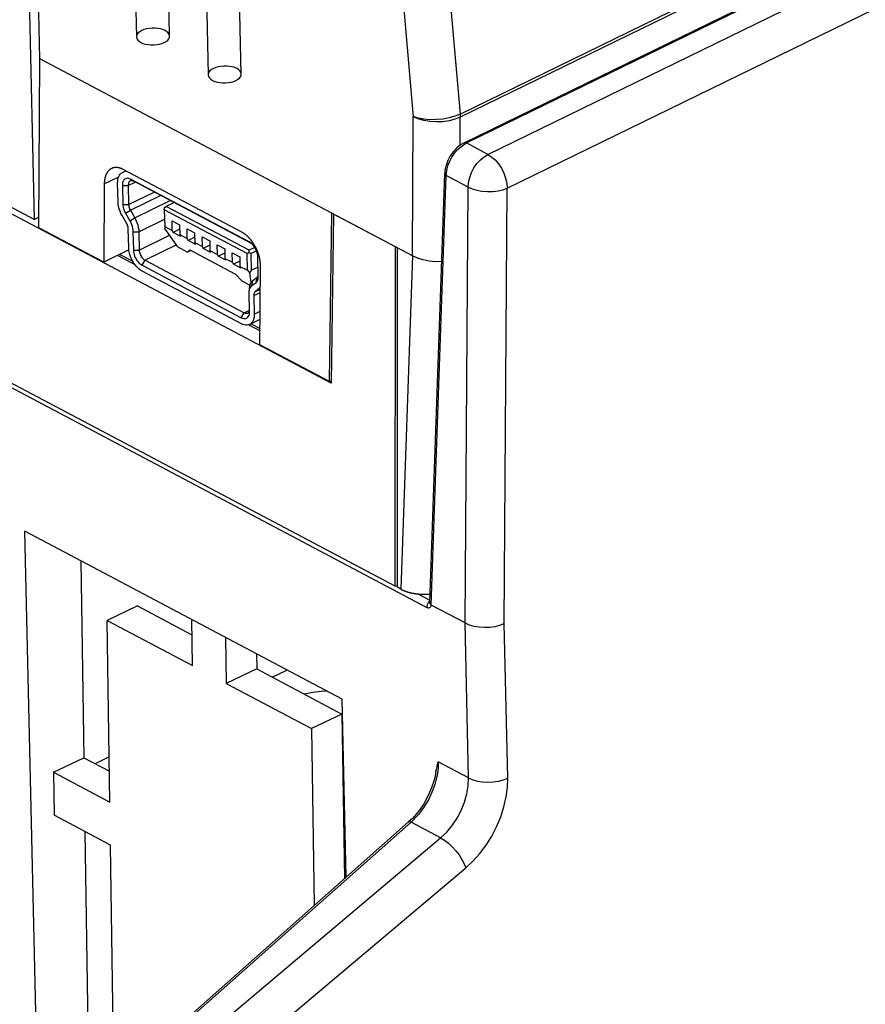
# Model space of a CAD drawing. Extents: x -840 to -217, y -121 to 557.
# Tile 88 of 145: x -359 to -328, y 432 to 467. Entities that reach past the tile are written whole.
import ezdxf

# ---------------------------------------------------------------- set-up
doc = ezdxf.new("R2010")
doc.units = 0
doc.header["$LTSCALE"] = 23.1
doc.layers.add('R912005577_AM_0', color=7, linetype='CONTINUOUS')

msp = doc.modelspace()

# ---------------------------------------------------------------- linework, layer by layer
at = {"layer": 'R912005577_AM_0', "color": 7}
for p, q in [((-342.037, 462.544), (-221.939, 521.185)), ((-341.337, 461.322), (-221.385, 519.892)), ((-342.899, 462.964), (-280.973, 493.201)), ((-342.816, 462.956), (-280.89, 493.193)), ((-347.699, 454.273), (-401.243, 482.619)), ((-343.045, 464.004), (-308.281, 480.978)), ((-308.273, 480.865), (-343.039, 463.889)), ((-404.755, 478.187), (-344.251, 446.157)), ((-345.386, 446.921), (-403.641, 477.761)), ((-354.925, 474.721), (-354.746, 466.795)), ((-353.546, 466.821), (-353.725, 474.747)), ((-385.307, 474.416), (-358.432, 460.189)), ((-350.953, 465.448), (-351.132, 473.374)), ((-358.432, 460.189), (-358.728, 473.285)), ((-358.23, 466.004), (-358.394, 473.241)), ((-352.332, 473.349), (-352.153, 465.422)), ((-345.135, 468.435), (-344.735, 463.906)), ((-343.445, 468.524), (-343.045, 464.004)), ((-358.273, 459.885), (-358.23, 466.004)), ((-344.76, 458.873), (-358.23, 466.004)), ((-344.76, 458.873), (-344.735, 463.906)), ((-343.044, 462.875), (-343.039, 463.889)), ((-343.165, 462.776), (-343.289, 462.641)), ((-342.925, 462.893), (-342.816, 462.956)), ((-342.037, 462.544), (-342.816, 462.956)), ((-343.414, 462.303), (-343.338, 462.446)), ((-350.931, 459.727), (-355.219, 461.997)), ((-343.472, 462.161), (-343.414, 462.303)), ((-355.906, 461.483), (-355.385, 461.737)), ((-355.253, 461.888), (-355.128, 461.949)), ((-354.955, 461.647), (-354.842, 461.571)), ((-350.667, 459.377), (-354.955, 461.647)), ((-344.138, 446.346), (-343.6, 461.849)), ((-344.086, 446.24), (-343.547, 461.777)), ((-342.751, 461.355), (-343.547, 461.777)), ((-355.906, 461.483), (-355.925, 458.642)), ((-355.407, 460.825), (-355.422, 461.511)), ((-355.252, 461.421), (-355.237, 460.735)), ((-355.252, 461.421), (-355.04, 461.421)), ((-355.04, 461.421), (-354.789, 461.543)), ((-355.04, 461.421), (-355.025, 460.734)), ((-350.581, 459.315), (-354.842, 461.571)), ((-342.861, 445.592), (-342.751, 461.355)), ((-341.448, 445.574), (-341.337, 461.322)), ((-355.025, 460.734), (-354.107, 461.182)), ((-354.962, 460.521), (-353.868, 461.055)), ((-355.237, 460.735), (-355.025, 460.734)), ((-354.804, 460.244), (-353.519, 460.871)), ((-353.735, 460.539), (-353.734, 460.618)), ((-353.734, 460.618), (-353.664, 460.661)), ((-353.382, 460.798), (-353.664, 460.661)), ((-350.67, 459.075), (-353.664, 460.661)), ((-358.271, 460.267), (-358.432, 460.189)), ((-355.101, 460.05), (-355.259, 460.327)), ((-355.142, 460.415), (-354.962, 460.521)), ((-355.142, 460.415), (-354.984, 460.138)), ((-354.984, 460.138), (-354.804, 460.244)), ((-354.962, 460.521), (-354.804, 460.244)), ((-354.656, 459.746), (-353.728, 460.2)), ((-353.735, 460.539), (-353.722, 459.936)), ((-350.741, 458.953), (-353.735, 460.539)), ((-347.766, 454.323), (-347.682, 460.419)), ((-347.614, 460.383), (-347.699, 454.273)), ((-345.383, 459.202), (-347.614, 460.383)), ((-355.925, 458.642), (-358.273, 459.885)), ((-355.023, 459.172), (-355.038, 459.837)), ((-353.722, 459.936), (-353.717, 459.866)), ((-353.722, 459.936), (-353.45, 459.791)), ((-353.25, 459.196), (-353.717, 459.866)), ((-353.45, 459.791), (-353.457, 460.136)), ((-353.457, 460.136), (-353.185, 459.992)), ((-353.182, 459.835), (-353.416, 459.721)), ((-353.185, 459.992), (-353.177, 459.647)), ((-352.905, 459.503), (-352.913, 459.848)), ((-352.913, 459.848), (-352.641, 459.704)), ((-354.868, 459.747), (-354.853, 459.082)), ((-354.868, 459.747), (-354.656, 459.746)), ((-354.656, 459.746), (-354.641, 459.081)), ((-354.641, 459.081), (-353.543, 459.617)), ((-353.416, 459.721), (-353.45, 459.791)), ((-353.144, 459.577), (-353.416, 459.721)), ((-353.144, 459.577), (-353.177, 459.647)), ((-353.177, 459.647), (-352.905, 459.503)), ((-352.872, 459.433), (-352.905, 459.503)), ((-352.637, 459.547), (-352.872, 459.433)), ((-352.641, 459.704), (-352.633, 459.359)), ((-352.361, 459.215), (-352.369, 459.56)), ((-352.369, 459.56), (-352.096, 459.416)), ((-353.299, 459.267), (-354.431, 458.715)), ((-353.25, 459.196), (-352.896, 459.009)), ((-352.599, 459.288), (-352.872, 459.433)), ((-352.599, 459.288), (-352.633, 459.359)), ((-352.633, 459.359), (-352.361, 459.215)), ((-352.327, 459.144), (-352.361, 459.215)), ((-352.093, 459.259), (-352.327, 459.144)), ((-352.055, 459), (-352.327, 459.144)), ((-352.096, 459.416), (-352.089, 459.071)), ((-351.816, 458.927), (-351.824, 459.271)), ((-351.824, 459.271), (-351.552, 459.127)), ((-351.552, 459.127), (-351.544, 458.783)), ((-350.465, 459.175), (-350.67, 459.075)), ((-350.667, 459.377), (-350.605, 459.335)), ((-350.631, 459.355), (-350.667, 459.377)), ((-345.386, 446.921), (-345.383, 459.202)), ((-345.31, 446.882), (-345.308, 459.162)), ((-355.016, 459.086), (-355.925, 458.642)), ((-355.421, 458.889), (-354.802, 458.561)), ((-355.344, 458.926), (-354.879, 458.68)), ((-354.853, 459.082), (-354.641, 459.081)), ((-352.896, 459.009), (-352.818, 459.087)), ((-352.779, 459.066), (-352.896, 459.009)), ((-352.818, 459.087), (-351.16, 458.209)), ((-352.055, 459), (-352.089, 459.071)), ((-352.089, 459.071), (-351.816, 458.927)), ((-351.783, 458.856), (-351.816, 458.927)), ((-351.548, 458.971), (-351.783, 458.856)), ((-351.51, 458.712), (-351.783, 458.856)), ((-351.51, 458.712), (-351.544, 458.783)), ((-351.544, 458.783), (-351.272, 458.639)), ((-351.272, 458.639), (-351.28, 458.983)), ((-351.28, 458.983), (-351.007, 458.839)), ((-351.007, 458.839), (-351, 458.494)), ((-350.741, 458.953), (-350.671, 458.996)), ((-350.727, 458.35), (-350.741, 458.953)), ((-350.671, 458.996), (-350.67, 459.075)), ((-350.671, 458.996), (-350.6, 458.953)), ((-350.401, 459.05), (-350.6, 458.953)), ((-350.586, 458.35), (-350.6, 458.953)), ((-350.337, 458.141), (-350.352, 458.827)), ((-344.761, 458.873), (-345.18, 446.813)), ((-354.538, 458.532), (-354.431, 458.715)), ((-354.538, 458.532), (-350.952, 456.633)), ((-354.431, 458.715), (-350.845, 456.816)), ((-351.238, 458.568), (-351.272, 458.639)), ((-351.004, 458.682), (-351.238, 458.568)), ((-350.966, 458.424), (-351.238, 458.568)), ((-350.966, 458.424), (-351, 458.494)), ((-351, 458.494), (-350.727, 458.35)), ((-350.344, 458.468), (-350.586, 458.35)), ((-350.277, 455.652), (-350.257, 458.493)), ((-350.947, 456.418), (-354.533, 458.316)), ((-351.16, 458.209), (-350.931, 457.969)), ((-350.727, 458.35), (-350.648, 458.242)), ((-350.648, 458.242), (-350.586, 458.35)), ((-350.597, 457.909), (-350.648, 458.242)), ((-350.533, 457.983), (-350.384, 458.098)), ((-350.419, 457.915), (-350.384, 458.098)), ((-350.353, 458.134), (-350.342, 458.158)), ((-350.342, 458.158), (-350.337, 458.174)), ((-350.338, 458.1), (-350.337, 458.141)), ((-350.931, 457.969), (-350.639, 457.814)), ((-350.568, 457.8), (-350.533, 457.983)), ((-350.568, 457.8), (-350.419, 457.915)), ((-350.295, 457.699), (-350.444, 457.584)), ((-350.669, 457.524), (-350.668, 457.574)), ((-350.654, 456.859), (-350.669, 457.524)), ((-350.668, 457.574), (-350.66, 457.695)), ((-350.499, 457.434), (-350.264, 457.549)), ((-350.499, 457.434), (-350.484, 456.769)), ((-350.444, 457.584), (-350.263, 457.673)), ((-350.952, 456.633), (-350.845, 456.816)), ((-350.845, 456.816), (-350.655, 456.908)), ((-350.671, 456.852), (-350.66, 456.876)), ((-350.66, 456.876), (-350.655, 456.892)), ((-350.655, 456.818), (-350.654, 456.859)), ((-350.484, 456.769), (-350.268, 456.874)), ((-350.683, 456.381), (-350.273, 456.164)), ((-350.653, 456.392), (-350.27, 456.579)), ((-350.602, 456.417), (-350.273, 456.242)), ((-347.766, 454.323), (-350.277, 455.652)), ((-347.766, 454.323), (-347.697, 454.357)), ((-358.331, 429.094), (-358.778, 448.91)), ((-347.304, 442.836), (-358.778, 448.91)), ((-356.753, 447.838), (-356.646, 440.718)), ((-345.386, 446.921), (-345.341, 446.944)), ((-345.18, 446.813), (-345.31, 446.882)), ((-344.568, 446.644), (-344.136, 446.416)), ((-354.703, 446.209), (-355.802, 445.684)), ((-354.703, 446.209), (-352.736, 445.168)), ((-344.247, 446.204), (-344.251, 446.157)), ((-342.861, 445.592), (-344.086, 446.24)), ((-355.703, 439.112), (-355.802, 445.684)), ((-355.802, 445.684), (-352.719, 444.052)), ((-352.719, 444.052), (-352.744, 445.716)), ((-342.735, 439.986), (-342.861, 445.592)), ((-341.322, 439.983), (-341.448, 445.574)), ((-351.519, 445.068), (-351.494, 443.404)), ((-350.404, 444.477), (-350.395, 443.929)), ((-350.395, 443.929), (-351.494, 443.404)), ((-350.395, 443.929), (-347.313, 442.297)), ((-349.344, 443.865), (-349.829, 443.629)), ((-349.295, 443.89), (-349.344, 443.865)), ((-351.494, 443.404), (-348.411, 441.772)), ((-347.159, 436.396), (-347.304, 442.836)), ((-347.313, 442.297), (-348.411, 441.772)), ((-347.313, 442.297), (-347.223, 436.339)), ((-348.411, 441.772), (-348.315, 435.371)), ((-357.745, 440.193), (-356.646, 440.718)), ((-356.646, 440.718), (-355.72, 440.228)), ((-355.728, 440.748), (-356.235, 440.501)), ((-342.735, 439.986), (-343.831, 440.566)), ((-357.745, 440.193), (-357.721, 438.637)), ((-357.745, 440.193), (-355.703, 439.112)), ((-355.679, 437.556), (-357.721, 438.637)), ((-344.77, 438.522), (-344.905, 438.394)), ((-344.561, 438.762), (-344.77, 438.522)), ((-344.905, 438.394), (-354.48, 429.908)), ((-344.817, 438.389), (-354.392, 429.903)), ((-343.746, 437.822), (-344.817, 438.389)), ((-356.605, 438.046), (-356.484, 429.996)), ((-353.62, 429.494), (-343.746, 437.822)), ((-355.58, 430.984), (-355.679, 437.556)), ((-352.713, 428.409), (-342.839, 436.737))]:
    msp.add_line(p, q, dxfattribs=at)
for points in [[(-353.707, 467.022), (-353.784, 467.056), (-353.873, 467.083), (-353.97, 467.101), (-354.072, 467.111), (-354.176, 467.111), (-354.28, 467.102), (-354.379, 467.084), (-354.472, 467.058), (-354.554, 467.024), (-354.624, 466.983), (-354.68, 466.937), (-354.719, 466.888), (-354.741, 466.835), (-354.745, 466.782), (-354.73, 466.73), (-354.698, 466.68), (-354.649, 466.634), (-354.586, 466.593)], [(-354.586, 466.593), (-354.508, 466.559), (-354.419, 466.533), (-354.322, 466.514), (-354.22, 466.505), (-354.116, 466.504), (-354.012, 466.514), (-353.913, 466.532), (-353.821, 466.558), (-353.738, 466.592), (-353.668, 466.632), (-353.613, 466.678), (-353.573, 466.728), (-353.551, 466.78), (-353.547, 466.833), (-353.562, 466.885), (-353.594, 466.935), (-353.643, 466.982), (-353.707, 467.022)], [(-351.114, 465.65), (-351.191, 465.684), (-351.28, 465.71), (-351.377, 465.729), (-351.479, 465.738), (-351.583, 465.739), (-351.687, 465.729), (-351.786, 465.711), (-351.879, 465.685), (-351.962, 465.651), (-352.031, 465.611), (-352.087, 465.565), (-352.126, 465.515), (-352.148, 465.463), (-352.152, 465.41), (-352.137, 465.357), (-352.105, 465.308), (-352.057, 465.261), (-351.993, 465.221)], [(-351.993, 465.221), (-351.915, 465.186), (-351.826, 465.16), (-351.73, 465.142), (-351.627, 465.132), (-351.523, 465.132), (-351.419, 465.141), (-351.32, 465.159), (-351.228, 465.185), (-351.145, 465.219), (-351.075, 465.26), (-351.02, 465.306), (-350.98, 465.355), (-350.958, 465.408), (-350.954, 465.461), (-350.969, 465.513), (-351.001, 465.563), (-351.05, 465.609), (-351.114, 465.65)], [(-343.045, 464.004), (-343.232, 463.927), (-343.443, 463.866), (-343.67, 463.823), (-343.904, 463.8), (-344.137, 463.798), (-344.358, 463.818), (-344.56, 463.857), (-344.736, 463.915)], [(-343.039, 463.889), (-343.226, 463.814), (-343.437, 463.759), (-343.665, 463.726), (-343.9, 463.717), (-344.133, 463.732), (-344.355, 463.769), (-344.559, 463.827), (-344.735, 463.904)], [(-343.045, 464.004), (-343.043, 463.976), (-343.041, 463.947), (-343.04, 463.918), (-343.039, 463.889)], [(-343.338, 462.446), (-343.247, 462.582), (-343.145, 462.705), (-343.035, 462.81), (-342.925, 462.893)], [(-342.899, 462.964), (-343.029, 462.887), (-343.165, 462.776)], [(-342.899, 462.964), (-342.882, 462.969), (-342.85, 462.969), (-342.816, 462.956)], [(-343.289, 462.641), (-343.398, 462.487), (-343.486, 462.318)], [(-342.751, 461.355), (-342.736, 461.528), (-342.695, 461.706), (-342.629, 461.884), (-342.541, 462.054), (-342.433, 462.21), (-342.31, 462.348), (-342.177, 462.46), (-342.037, 462.544)], [(-342.037, 462.544), (-341.907, 462.459), (-341.779, 462.345), (-341.659, 462.203), (-341.552, 462.04), (-341.464, 461.864), (-341.397, 461.681), (-341.354, 461.498), (-341.337, 461.322)], [(-343.486, 462.318), (-343.551, 462.144), (-343.59, 461.969), (-343.6, 461.849)], [(-343.547, 461.777), (-343.537, 461.894), (-343.513, 462.023), (-343.472, 462.161)], [(-355.422, 461.511), (-355.421, 461.577), (-355.413, 461.639), (-355.4, 461.696), (-355.381, 461.748), (-355.357, 461.793), (-355.327, 461.832), (-355.292, 461.864), (-355.253, 461.888)], [(-354.955, 461.647), (-354.995, 461.665), (-355.034, 461.675), (-355.071, 461.679), (-355.107, 461.676), (-355.139, 461.665), (-355.169, 461.648), (-355.194, 461.624), (-355.216, 461.593), (-355.232, 461.557), (-355.244, 461.516), (-355.251, 461.471), (-355.252, 461.421)], [(-343.6, 461.849), (-343.595, 461.825), (-343.577, 461.799), (-343.547, 461.777)], [(-354.968, 461.582), (-354.985, 461.572), (-355.002, 461.556), (-355.016, 461.535), (-355.027, 461.511), (-355.035, 461.484), (-355.039, 461.453), (-355.04, 461.421)], [(-354.842, 461.571), (-354.869, 461.583), (-354.895, 461.59), (-354.92, 461.593), (-354.943, 461.59), (-354.965, 461.583), (-354.968, 461.582)], [(-342.751, 461.355), (-342.607, 461.292), (-342.44, 461.244), (-342.254, 461.211), (-342.059, 461.197), (-341.862, 461.201), (-341.671, 461.224), (-341.494, 461.265), (-341.337, 461.322)], [(-355.259, 460.327), (-355.302, 460.409), (-355.337, 460.492), (-355.366, 460.576), (-355.387, 460.661), (-355.401, 460.744), (-355.407, 460.825)], [(-355.237, 460.735), (-355.233, 460.683), (-355.224, 460.63), (-355.21, 460.575), (-355.192, 460.52), (-355.169, 460.467), (-355.142, 460.415)], [(-355.025, 460.734), (-355.022, 460.7), (-355.016, 460.664), (-355.007, 460.628), (-354.995, 460.592), (-354.98, 460.556), (-354.962, 460.521)], [(-354.804, 460.244), (-354.762, 460.163), (-354.726, 460.08), (-354.697, 459.995), (-354.676, 459.91), (-354.662, 459.827), (-354.656, 459.746)], [(-355.038, 459.837), (-355.041, 459.872), (-355.047, 459.907), (-355.056, 459.943), (-355.068, 459.98), (-355.083, 460.015), (-355.101, 460.05)], [(-354.984, 460.138), (-354.951, 460.074), (-354.923, 460.009), (-354.9, 459.942), (-354.883, 459.875), (-354.873, 459.81), (-354.868, 459.747)], [(-354.97, 458.885), (-354.992, 458.958), (-355.008, 459.031), (-355.019, 459.102), (-355.023, 459.172)], [(-350.549, 459.285), (-350.588, 459.322), (-350.627, 459.352), (-350.631, 459.355)], [(-350.352, 458.827), (-350.356, 458.88), (-350.365, 458.933), (-350.379, 458.988), (-350.398, 459.043), (-350.421, 459.097), (-350.448, 459.149), (-350.479, 459.198), (-350.513, 459.244), (-350.549, 459.285)], [(-354.789, 458.543), (-354.833, 458.605), (-354.874, 458.671), (-354.911, 458.741), (-354.943, 458.812), (-354.97, 458.885)], [(-354.853, 459.082), (-354.849, 459.029), (-354.84, 458.976), (-354.826, 458.921), (-354.808, 458.866), (-354.784, 458.812), (-354.757, 458.76), (-354.726, 458.711), (-354.692, 458.665), (-354.656, 458.623), (-354.618, 458.587), (-354.578, 458.556), (-354.538, 458.532)], [(-354.641, 459.081), (-354.639, 459.047), (-354.633, 459.011), (-354.623, 458.974), (-354.611, 458.937), (-354.595, 458.901), (-354.577, 458.867), (-354.557, 458.834), (-354.534, 458.803), (-354.51, 458.776), (-354.484, 458.751), (-354.458, 458.731), (-354.431, 458.715)], [(-343.711, 458.666), (-343.926, 458.662), (-344.159, 458.682), (-344.381, 458.725), (-344.585, 458.79), (-344.761, 458.873)], [(-354.533, 458.316), (-354.587, 458.349), (-354.64, 458.388), (-354.691, 458.434), (-354.741, 458.485), (-354.789, 458.543)], [(-350.419, 457.915), (-350.394, 457.939), (-350.373, 457.969), (-350.356, 458.005), (-350.345, 458.046), (-350.338, 458.091), (-350.338, 458.1)], [(-350.384, 458.098), (-350.367, 458.114), (-350.353, 458.134)], [(-350.66, 457.695), (-350.659, 457.708), (-350.649, 457.778), (-350.631, 457.842), (-350.605, 457.898), (-350.572, 457.945), (-350.533, 457.983)], [(-350.645, 457.689), (-350.625, 457.733), (-350.599, 457.77), (-350.568, 457.8)], [(-350.668, 457.574), (-350.667, 457.584), (-350.659, 457.639), (-350.645, 457.689)], [(-350.444, 457.584), (-350.461, 457.568), (-350.475, 457.548), (-350.486, 457.524), (-350.494, 457.497), (-350.498, 457.467), (-350.499, 457.434)], [(-350.952, 456.633), (-350.911, 456.615), (-350.873, 456.604), (-350.835, 456.601), (-350.8, 456.604), (-350.767, 456.615), (-350.738, 456.632), (-350.712, 456.656), (-350.691, 456.687), (-350.674, 456.723), (-350.662, 456.764), (-350.656, 456.809), (-350.655, 456.818)], [(-350.845, 456.816), (-350.818, 456.804), (-350.792, 456.797), (-350.767, 456.794), (-350.743, 456.797), (-350.722, 456.804), (-350.719, 456.805)], [(-350.719, 456.805), (-350.702, 456.815), (-350.685, 456.831), (-350.671, 456.852)], [(-350.484, 456.769), (-350.485, 456.702), (-350.493, 456.641), (-350.506, 456.584), (-350.525, 456.532), (-350.55, 456.486), (-350.579, 456.448), (-350.614, 456.416), (-350.653, 456.392)], [(-350.653, 456.392), (-350.695, 456.376), (-350.741, 456.368), (-350.79, 456.368), (-350.841, 456.377), (-350.893, 456.393), (-350.947, 456.418)], [(-344.137, 446.383), (-344.146, 446.377), (-344.181, 446.342), (-344.211, 446.3), (-344.234, 446.253), (-344.247, 446.204)], [(-344.086, 446.24), (-344.115, 446.279), (-344.133, 446.316), (-344.138, 446.346)], [(-344.251, 446.157), (-344.226, 446.147), (-344.203, 446.141), (-344.181, 446.139), (-344.162, 446.142), (-344.144, 446.149), (-344.128, 446.16), (-344.115, 446.175), (-344.103, 446.193), (-344.094, 446.215), (-344.088, 446.241)], [(-342.861, 445.592), (-342.714, 445.528), (-342.545, 445.48), (-342.36, 445.449), (-342.165, 445.437), (-341.97, 445.444), (-341.78, 445.47), (-341.604, 445.514), (-341.448, 445.574)], [(-347.845, 443.122), (-348.061, 443.114), (-348.368, 443.078), (-348.662, 443.017), (-348.67, 443.015)], [(-343.831, 440.566), (-343.838, 440.357), (-343.863, 440.149), (-343.904, 439.945), (-343.959, 439.748)], [(-343.922, 440.181), (-343.917, 440.209), (-343.899, 440.297), (-343.878, 440.385), (-343.856, 440.475), (-343.831, 440.566)], [(-343.922, 440.181), (-343.974, 439.943), (-344.074, 439.631), (-344.208, 439.324), (-344.372, 439.031), (-344.561, 438.762)], [(-343.746, 437.822), (-343.529, 438.028), (-343.33, 438.266), (-343.153, 438.53), (-343.002, 438.813), (-342.883, 439.107), (-342.797, 439.406), (-342.747, 439.702), (-342.735, 439.986)], [(-342.839, 436.737), (-342.578, 436.979), (-342.335, 437.251), (-342.107, 437.554), (-341.901, 437.881), (-341.723, 438.224), (-341.575, 438.578), (-341.46, 438.939), (-341.378, 439.298), (-341.332, 439.645), (-341.322, 439.983)], [(-342.735, 439.986), (-342.588, 439.923), (-342.418, 439.875), (-342.233, 439.846), (-342.039, 439.836), (-341.843, 439.845), (-341.654, 439.874), (-341.478, 439.92), (-341.322, 439.983)], [(-343.959, 439.748), (-344.025, 439.562), (-344.099, 439.386), (-344.179, 439.221), (-344.265, 439.068), (-344.354, 438.927)], [(-344.354, 438.927), (-344.445, 438.798), (-344.537, 438.681), (-344.629, 438.575), (-344.723, 438.477), (-344.817, 438.389)], [(-344.817, 438.389), (-344.852, 438.401), (-344.881, 438.404), (-344.903, 438.395), (-344.905, 438.394)], [(-343.746, 437.822), (-343.609, 437.737), (-343.468, 437.629), (-343.33, 437.499), (-343.198, 437.355), (-343.08, 437.2), (-342.977, 437.042), (-342.896, 436.885), (-342.839, 436.737)]]:
    msp.add_lwpolyline(points, dxfattribs=at)
for points in [[(-355.219, 461.997, 0), (-355.227, 462.001, 0), (-355.236, 462.005, 0), (-355.244, 462.009, 0), (-355.252, 462.013, 0), (-355.261, 462.017, 0), (-355.269, 462.021, 0), (-355.277, 462.024, 0), (-355.286, 462.028, 0), (-355.294, 462.031, 0), (-355.302, 462.034, 0), (-355.31, 462.037, 0), (-355.319, 462.04, 0), (-355.327, 462.043, 0), (-355.335, 462.045, 0), (-355.344, 462.048, 0), (-355.352, 462.05, 0), (-355.36, 462.052, 0), (-355.368, 462.054, 0), (-355.376, 462.056, 0), (-355.384, 462.058, 0), (-355.392, 462.06, 0), (-355.401, 462.061, 0), (-355.409, 462.062, 0), (-355.417, 462.064, 0), (-355.425, 462.065, 0), (-355.433, 462.066, 0), (-355.441, 462.066, 0), (-355.448, 462.067, 0), (-355.456, 462.067, 0), (-355.464, 462.068, 0), (-355.472, 462.068, 0), (-355.48, 462.068, 0), (-355.487, 462.068, 0), (-355.495, 462.068, 0), (-355.503, 462.067, 0), (-355.51, 462.067, 0), (-355.518, 462.066, 0), (-355.525, 462.065, 0), (-355.533, 462.064, 0), (-355.54, 462.063, 0), (-355.548, 462.062, 0), (-355.555, 462.061, 0), (-355.562, 462.059, 0), (-355.57, 462.058, 0), (-355.577, 462.056, 0), (-355.584, 462.054, 0), (-355.591, 462.052, 0), (-355.598, 462.05, 0), (-355.605, 462.047, 0), (-355.612, 462.045, 0), (-355.619, 462.042, 0), (-355.625, 462.039, 0), (-355.632, 462.036, 0), (-355.639, 462.033, 0), (-355.645, 462.03, 0), (-355.652, 462.027, 0), (-355.658, 462.023, 0), (-355.665, 462.02, 0), (-355.671, 462.016, 0), (-355.677, 462.012, 0), (-355.684, 462.008, 0), (-355.69, 462.004, 0), (-355.696, 462, 0), (-355.702, 461.995, 0), (-355.708, 461.991, 0), (-355.714, 461.986, 0), (-355.719, 461.982, 0), (-355.725, 461.977, 0), (-355.731, 461.972, 0), (-355.736, 461.966, 0), (-355.742, 461.961, 0), (-355.747, 461.956, 0), (-355.752, 461.95, 0), (-355.758, 461.944, 0), (-355.763, 461.939, 0), (-355.768, 461.933, 0), (-355.773, 461.927, 0), (-355.778, 461.921, 0), (-355.783, 461.914, 0), (-355.787, 461.908, 0), (-355.792, 461.901, 0), (-355.797, 461.895, 0), (-355.801, 461.888, 0), (-355.806, 461.881, 0), (-355.81, 461.874, 0), (-355.814, 461.867, 0), (-355.818, 461.86, 0), (-355.822, 461.852, 0), (-355.826, 461.845, 0), (-355.83, 461.837, 0), (-355.834, 461.83, 0), (-355.838, 461.822, 0), (-355.841, 461.814, 0), (-355.845, 461.806, 0), (-355.848, 461.798, 0), (-355.851, 461.79, 0), (-355.855, 461.782, 0), (-355.858, 461.773, 0), (-355.861, 461.765, 0), (-355.864, 461.756, 0), (-355.867, 461.748, 0), (-355.869, 461.739, 0), (-355.872, 461.73, 0), (-355.874, 461.721, 0), (-355.877, 461.712, 0), (-355.879, 461.703, 0), (-355.881, 461.694, 0), (-355.884, 461.685, 0), (-355.886, 461.675, 0), (-355.888, 461.666, 0), (-355.889, 461.656, 0), (-355.891, 461.647, 0), (-355.893, 461.637, 0), (-355.894, 461.627, 0), (-355.896, 461.617, 0), (-355.897, 461.607, 0), (-355.898, 461.597, 0), (-355.9, 461.587, 0), (-355.901, 461.577, 0), (-355.902, 461.567, 0), (-355.902, 461.557, 0), (-355.903, 461.546, 0), (-355.904, 461.536, 0), (-355.904, 461.525, 0), (-355.905, 461.515, 0), (-355.905, 461.504, 0), (-355.905, 461.494, 0), (-355.906, 461.483, 0)], [(-350.257, 458.493, 0), (-350.257, 458.503, 0), (-350.257, 458.514, 0), (-350.257, 458.525, 0), (-350.257, 458.536, 0), (-350.258, 458.547, 0), (-350.258, 458.558, 0), (-350.259, 458.569, 0), (-350.26, 458.58, 0), (-350.26, 458.591, 0), (-350.261, 458.602, 0), (-350.262, 458.614, 0), (-350.263, 458.625, 0), (-350.265, 458.636, 0), (-350.266, 458.647, 0), (-350.267, 458.659, 0), (-350.269, 458.67, 0), (-350.27, 458.682, 0), (-350.272, 458.693, 0), (-350.274, 458.704, 0), (-350.276, 458.716, 0), (-350.278, 458.727, 0), (-350.28, 458.739, 0), (-350.282, 458.75, 0), (-350.284, 458.762, 0), (-350.287, 458.773, 0), (-350.289, 458.785, 0), (-350.292, 458.797, 0), (-350.295, 458.808, 0), (-350.297, 458.82, 0), (-350.3, 458.831, 0), (-350.303, 458.843, 0), (-350.306, 458.855, 0), (-350.31, 458.866, 0), (-350.313, 458.878, 0), (-350.316, 458.889, 0), (-350.32, 458.901, 0), (-350.323, 458.913, 0), (-350.327, 458.924, 0), (-350.331, 458.936, 0), (-350.334, 458.947, 0), (-350.338, 458.959, 0), (-350.342, 458.97, 0), (-350.346, 458.982, 0), (-350.351, 458.993, 0), (-350.355, 459.005, 0), (-350.359, 459.016, 0), (-350.364, 459.028, 0), (-350.368, 459.039, 0), (-350.373, 459.05, 0), (-350.378, 459.062, 0), (-350.382, 459.073, 0), (-350.387, 459.084, 0), (-350.392, 459.095, 0), (-350.397, 459.107, 0), (-350.402, 459.118, 0), (-350.408, 459.129, 0), (-350.413, 459.14, 0), (-350.418, 459.151, 0), (-350.424, 459.162, 0), (-350.429, 459.173, 0), (-350.435, 459.184, 0), (-350.44, 459.195, 0), (-350.446, 459.206, 0), (-350.452, 459.216, 0), (-350.458, 459.227, 0), (-350.464, 459.238, 0), (-350.47, 459.248, 0), (-350.476, 459.259, 0), (-350.482, 459.269, 0), (-350.488, 459.279, 0), (-350.495, 459.29, 0), (-350.501, 459.3, 0), (-350.507, 459.31, 0), (-350.514, 459.32, 0), (-350.521, 459.33, 0), (-350.527, 459.34, 0), (-350.534, 459.35, 0), (-350.541, 459.36, 0), (-350.547, 459.37, 0), (-350.554, 459.38, 0), (-350.561, 459.389, 0), (-350.568, 459.399, 0), (-350.575, 459.408, 0), (-350.582, 459.417, 0), (-350.589, 459.427, 0), (-350.597, 459.436, 0), (-350.604, 459.445, 0), (-350.611, 459.454, 0), (-350.619, 459.463, 0), (-350.626, 459.472, 0), (-350.633, 459.48, 0), (-350.641, 459.489, 0), (-350.648, 459.498, 0), (-350.656, 459.506, 0), (-350.664, 459.514, 0), (-350.671, 459.523, 0), (-350.679, 459.531, 0), (-350.687, 459.539, 0), (-350.695, 459.547, 0), (-350.702, 459.555, 0), (-350.71, 459.562, 0), (-350.718, 459.57, 0), (-350.726, 459.577, 0), (-350.734, 459.585, 0), (-350.742, 459.592, 0), (-350.75, 459.599, 0), (-350.758, 459.606, 0), (-350.766, 459.613, 0), (-350.774, 459.62, 0), (-350.782, 459.627, 0), (-350.791, 459.633, 0), (-350.799, 459.64, 0), (-350.807, 459.646, 0), (-350.815, 459.653, 0), (-350.823, 459.659, 0), (-350.832, 459.665, 0), (-350.84, 459.671, 0), (-350.848, 459.676, 0), (-350.856, 459.682, 0), (-350.865, 459.687, 0), (-350.873, 459.693, 0), (-350.881, 459.698, 0), (-350.89, 459.703, 0), (-350.898, 459.708, 0), (-350.906, 459.713, 0), (-350.915, 459.718, 0), (-350.923, 459.723, 0), (-350.931, 459.727, 0)], [(-345.18, 446.813, 0), (-345.174, 446.809, 0), (-345.167, 446.806, 0), (-345.161, 446.803, 0), (-345.155, 446.8, 0), (-345.148, 446.797, 0), (-345.142, 446.793, 0), (-345.135, 446.79, 0), (-345.129, 446.787, 0), (-345.122, 446.784, 0), (-345.116, 446.781, 0), (-345.109, 446.778, 0), (-345.102, 446.775, 0), (-345.096, 446.772, 0), (-345.089, 446.769, 0), (-345.082, 446.766, 0), (-345.075, 446.764, 0), (-345.068, 446.761, 0), (-345.061, 446.758, 0), (-345.054, 446.755, 0), (-345.047, 446.752, 0), (-345.04, 446.75, 0), (-345.033, 446.747, 0), (-345.026, 446.744, 0), (-345.018, 446.742, 0), (-345.011, 446.739, 0), (-345.004, 446.737, 0), (-344.996, 446.734, 0), (-344.989, 446.731, 0), (-344.981, 446.729, 0), (-344.974, 446.726, 0), (-344.966, 446.724, 0), (-344.959, 446.722, 0), (-344.951, 446.719, 0), (-344.944, 446.717, 0), (-344.936, 446.715, 0), (-344.928, 446.712, 0), (-344.921, 446.71, 0), (-344.913, 446.708, 0), (-344.905, 446.706, 0), (-344.897, 446.703, 0), (-344.889, 446.701, 0), (-344.881, 446.699, 0), (-344.873, 446.697, 0), (-344.865, 446.695, 0), (-344.857, 446.693, 0), (-344.849, 446.691, 0), (-344.841, 446.689, 0), (-344.833, 446.687, 0), (-344.825, 446.685, 0), (-344.817, 446.683, 0), (-344.809, 446.682, 0), (-344.8, 446.68, 0), (-344.792, 446.678, 0), (-344.784, 446.676, 0), (-344.776, 446.675, 0), (-344.767, 446.673, 0), (-344.759, 446.671, 0), (-344.75, 446.67, 0), (-344.742, 446.668, 0), (-344.734, 446.667, 0), (-344.725, 446.665, 0), (-344.717, 446.664, 0), (-344.708, 446.662, 0), (-344.7, 446.661, 0), (-344.691, 446.659, 0), (-344.682, 446.658, 0), (-344.674, 446.657, 0), (-344.665, 446.655, 0), (-344.657, 446.654, 0), (-344.648, 446.653, 0), (-344.639, 446.652, 0), (-344.631, 446.651, 0), (-344.622, 446.65, 0), (-344.613, 446.649, 0), (-344.604, 446.648, 0), (-344.596, 446.647, 0), (-344.587, 446.646, 0), (-344.578, 446.645, 0), (-344.569, 446.644, 0), (-344.56, 446.643, 0), (-344.551, 446.642, 0), (-344.543, 446.641, 0), (-344.534, 446.64, 0), (-344.525, 446.64, 0), (-344.516, 446.639, 0), (-344.507, 446.638, 0), (-344.498, 446.638, 0), (-344.489, 446.637, 0), (-344.48, 446.637, 0), (-344.471, 446.636, 0), (-344.462, 446.636, 0), (-344.453, 446.635, 0), (-344.444, 446.635, 0), (-344.435, 446.634, 0), (-344.426, 446.634, 0), (-344.417, 446.634, 0), (-344.408, 446.633, 0), (-344.399, 446.633, 0), (-344.39, 446.633, 0), (-344.381, 446.633, 0), (-344.372, 446.633, 0), (-344.363, 446.632, 0), (-344.354, 446.632, 0), (-344.345, 446.632, 0), (-344.336, 446.632, 0), (-344.327, 446.632, 0), (-344.318, 446.632, 0), (-344.308, 446.633, 0), (-344.299, 446.633, 0), (-344.29, 446.633, 0), (-344.281, 446.633, 0), (-344.272, 446.633, 0), (-344.263, 446.634, 0), (-344.254, 446.634, 0), (-344.245, 446.634, 0), (-344.236, 446.635, 0), (-344.227, 446.635, 0), (-344.218, 446.635, 0), (-344.209, 446.636, 0), (-344.2, 446.636, 0), (-344.191, 446.637, 0), (-344.182, 446.638, 0), (-344.173, 446.638, 0), (-344.164, 446.639, 0), (-344.155, 446.64, 0), (-344.146, 446.64, 0), (-344.137, 446.641, 0), (-344.128, 446.642, 0)]]:
    msp.add_polyline3d(points, dxfattribs=at)

doc.saveas('drawing.dxf')
